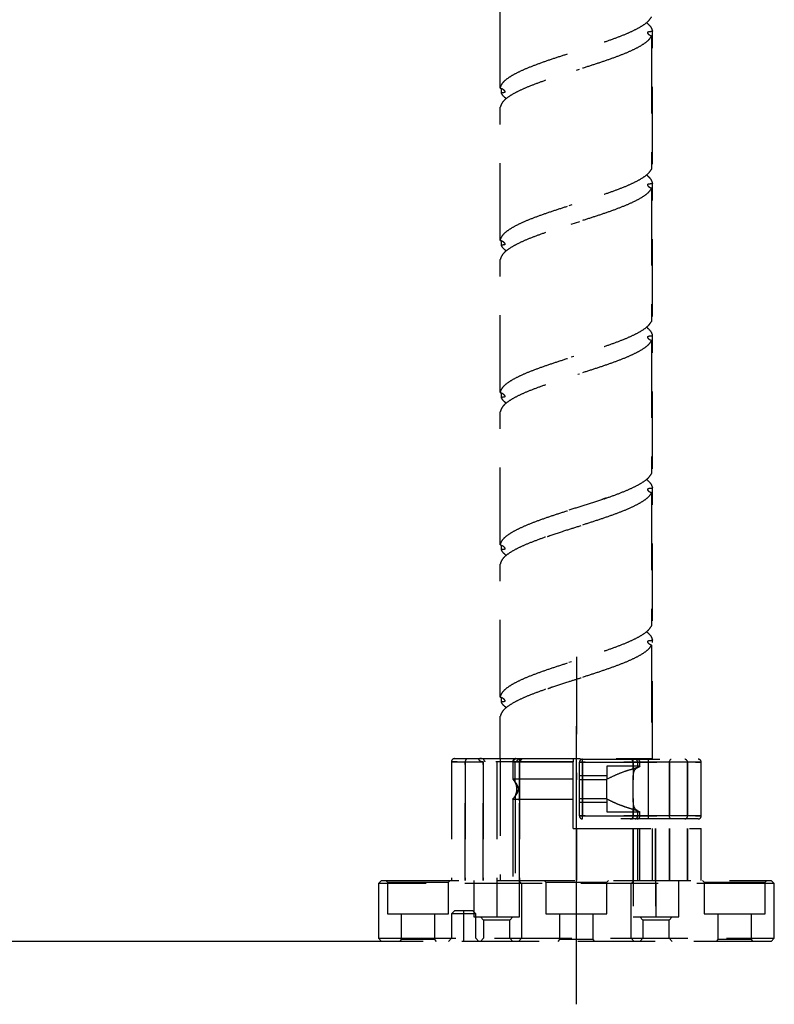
# Model space of a CAD drawing. Header units: millimetres. Extents: x 0 to 2970, y 0 to 2100.
# Tile 12 of 30: x 1748 to 1872, y 874 to 1036. Entities that reach past the tile are written whole.
import ezdxf

# ---------------------------------------------------------------- set-up
doc = ezdxf.new("R2010")
doc.units = ezdxf.units.MM
doc.header["$LTSCALE"] = 10
doc.header["$PDSIZE"] = -1
for name, pattern in [('CENTERX2', [20.32, 12.7, -2.54, 2.54, -2.54]), ('HIDDEN', [1.905, 1.27, -0.635]), ('PHANTOM', [12.7, 6.35, -1.27, 1.27, -1.27, 1.27, -1.27])]:
    doc.linetypes.add(name, pattern=pattern)
for name, color, linetype in [('中心线', 1, 'CENTERX2'), ('双点划线', 9, 'PHANTOM'), ('尺寸线', 3, 'Continuous')]:
    doc.layers.add(name, color=color, linetype=linetype)
doc.styles.add('SLDTEXTSTYLE1', font='txt')
doc.dimstyles.new('SLDDIMSTYLE3', dxfattribs={"dimtxt": 30, "dimasz": 18, "dimexe": 15, "dimexo": 5.5, "dimgap": 8.75, "dimtad": 1, "dimrnd": 1e-09, "dimzin": 12, "dimdsep": 46, "dimtxsty": 'SLDTEXTSTYLE1', "dimcen": 0.09, "dimclrd": 3, "dimclre": 3, "dimclrt": 3, "dimadec": 0, "dimazin": 3, "dimtfac": 1, "dimtmove": 0, "dimatfit": 0, "dimfxl": 1, "dimfrac": 2, "dimtolj": 1, "dimtzin": 12, "dimarcsym": 0})

# ---------------------------------------------------------------- blocks, each defined once
blk = doc.blocks.new('_D_14')
at = {"layer": 'Defpoints', "color": 0, "transparency": 16777216}
for p in [(1685.92, 1124.33), (1815.86, 1124.33), (1815.86, 884.33)]:
    blk.add_point(p, dxfattribs=at)
at = {"layer": '尺寸线', "color": 3, "lineweight": -2, "transparency": 16777216}
for p, q in [((1810.36, 1124.33), (1670.92, 1124.33)), ((1685.92, 902.33), (1685.92, 1106.33)), ((1810.36, 884.33), (1670.92, 884.33))]:
    blk.add_line(p, q, dxfattribs=at)
at = {"layer": '尺寸线', "color": 3, "transparency": 16777216}
for points in [[(1682.92, 1106.33), (1688.92, 1106.33), (1685.92, 1124.33)], [(1682.92, 902.33), (1688.92, 902.33), (1685.92, 884.33)]]:
    blk.add_solid(points, dxfattribs=at)
at = {"layer": '尺寸线', "color": 3, "transparency": 16777216, "insert": (1649.4, 987.65), "char_height": 30, "attachment_point": 2, "rotation": 90, "style": 'SLDTEXTSTYLE1'}
blk.add_mtext('\\A1;{\\H0.71429x;(行程)240}', dxfattribs=at)
blk = doc.blocks.new('*U27')
at = {"layer": '双点划线', "color": 0, "linetype": 'HIDDEN', "transparency": 16777216}
blk.add_line((0, 10.1), (0, -10.1), dxfattribs=at)
blk = doc.blocks.new('A$Cebe91bb4')
at = {"layer": '中心线'}
blk.add_line((32.5, 0), (32.5, 45.65), dxfattribs=at)
at = {"layer": '双点划线', "color": 130, "linetype": 'HIDDEN'}
for p, q in [((12, 39.84), (12, 20.34)), ((32, 39.84), (12, 39.84)), ((12, 39.84), (17.21, 39.84)), ((12.5, 40.34), (32, 40.34)), ((14.25, 20.34), (14.25, 39.84)), ((14.25, 39.84), (14.25, 20.34)), ((17.21, 39.84), (17.21, 20.34)), ((17.21, 20.34), (17.21, 39.84)), ((19.42, 39.84), (19.42, 20.34)), ((19.42, 39.84), (19.42, 14.34)), ((20, 40.34), (20, 20.34)), ((22.07, 39.84), (22.07, 36.97)), ((22.07, 39.84), (32, 39.84)), ((22.45, 36.46), (22.45, 39.84)), ((23.16, 39.84), (23.16, 20.34)), ((23.16, 20.34), (23.16, 39.84)), ((23.17, 39.84), (23.67, 40.34)), ((23.17, 14.34), (23.17, 39.84)), ((32, 40.34), (33.16, 40.34)), ((32, 28.84), (32, 39.84)), ((33, 30.94), (33, 39.74)), ((53.01, 39.74), (33, 39.74)), ((33, 39.74), (53.01, 39.74)), ((33.5, 40.24), (52.51, 40.24)), ((33.52, 39.74), (33.52, 30.94)), ((33.52, 30.94), (33.52, 39.74)), ((37.5, 39.09), (37.5, 36.95)), ((42.94, 39.09), (37.5, 39.09)), ((41.83, 39.74), (41.83, 36.86)), ((41.85, 38.65), (41.85, 39.74)), ((41.85, 39.74), (41.85, 38.65)), ((42.55, 39.74), (42.55, 38.89)), ((42.94, 39.09), (42.94, 39.74)), ((42.94, 39.08), (42.94, 39.09)), ((44.3, 40.24), (44.3, 30.44)), ((47.79, 30.94), (47.79, 39.74)), ((47.79, 39.74), (47.79, 30.94)), ((50.75, 39.74), (50.75, 30.94)), ((50.75, 30.94), (50.75, 39.74)), ((53.01, 30.94), (53.01, 39.74)), ((37.5, 37.49), (33, 37.49)), ((32, 36.99), (22.07, 36.99)), ((22.08, 36.97), (22.08, 36.97)), ((37.5, 36.88), (33, 36.88)), ((37.5, 33.73), (37.5, 36.95)), ((22.45, 34.22), (22.45, 20.34)), ((22.07, 33.7), (22.07, 20.34)), ((22.07, 33.7), (22.07, 33.7)), ((22.07, 33.69), (32, 33.69)), ((22.08, 33.7), (22.08, 33.7)), ((33, 33.8), (37.5, 33.8)), ((33, 33.19), (37.5, 33.19)), ((37.5, 33.73), (37.5, 31.59)), ((41.83, 33.81), (41.83, 30.94)), ((33, 30.94), (53.01, 30.94)), ((53.01, 30.94), (33, 30.94)), ((37.5, 31.59), (42.94, 31.59)), ((41.85, 30.94), (41.85, 32.02)), ((41.85, 32.02), (41.85, 30.94)), ((42.55, 31.79), (42.55, 30.94)), ((42.94, 30.94), (42.94, 31.59)), ((52.51, 30.44), (33.5, 30.44)), ((32, 28.84), (53, 28.84)), ((32.5, 28.84), (32.5, 20.34)), ((41.83, 28.84), (41.83, 14.34)), ((41.84, 20.34), (41.84, 28.84)), ((41.84, 28.84), (41.84, 20.34)), ((42.55, 28.84), (42.55, 20.34)), ((42.93, 20.34), (42.93, 28.84)), ((45, 20.34), (45, 28.84)), ((45.5, 20.34), (45.5, 28.84)), ((45.5, 28.84), (45.5, 14.34)), ((47.79, 20.34), (47.79, 28.84)), ((47.79, 28.84), (47.79, 20.34)), ((50.75, 28.84), (50.75, 20.34)), ((50.75, 20.34), (50.75, 28.84)), ((53, 20.34), (53, 28.84)), ((0.5, 20.34), (0, 19.84)), ((0, 19.84), (0, 10.84)), ((65, 19.84), (0, 19.84)), ((0.5, 20.34), (64.5, 20.34)), ((1.2, 20.34), (1.5, 20.04)), ((1.5, 20.04), (11.5, 20.04)), ((1.5, 20.04), (1.5, 14.84)), ((11.5, 20.04), (11.8, 20.34)), ((11.5, 14.84), (11.5, 20.04)), ((15.67, 20.34), (15.67, 14.34)), ((23, 20.34), (23.5, 19.84)), ((23.5, 19.84), (23.5, 10.84)), ((27.2, 20.34), (27.5, 20.04)), ((27.5, 20.04), (37.5, 20.04)), ((27.5, 20.04), (27.5, 14.84)), ((37.5, 20.04), (37.8, 20.34)), ((37.5, 14.84), (37.5, 20.04)), ((41.5, 19.84), (42, 20.34)), ((41.5, 10.84), (41.5, 19.84)), ((45.58, 14.34), (45.58, 19.84)), ((49.33, 14.34), (49.33, 20.34)), ((53.2, 20.34), (53.5, 20.04)), ((53.5, 20.04), (63.5, 20.04)), ((53.5, 20.04), (53.5, 14.84)), ((63.5, 20.04), (63.8, 20.34)), ((63.5, 14.84), (63.5, 20.04)), ((65, 19.84), (64.5, 20.34)), ((65, 10.84), (65, 19.84)), ((1.5, 14.84), (11.5, 14.84)), ((3.75, 14.84), (3.75, 10.64)), ((9.25, 10.64), (9.25, 14.84)), ((12.5, 15.34), (12, 14.84)), ((16, 14.84), (12, 14.84)), ((12, 14.84), (12, 10.84)), ((15.5, 15.34), (12.5, 15.34)), ((14, 10.34), (14, 15.34)), ((16, 14.84), (15.5, 15.34)), ((16, 10.84), (16, 14.84)), ((27.5, 14.84), (37.5, 14.84)), ((29.75, 14.84), (29.75, 10.64)), ((35.25, 10.64), (35.25, 14.84)), ((53.5, 14.84), (63.5, 14.84)), ((55.75, 14.84), (55.75, 10.64)), ((61.25, 10.64), (61.25, 14.84)), ((15.67, 14.34), (23.17, 14.34)), ((16.77, 14.34), (17.27, 13.84)), ((21.57, 13.84), (17.27, 13.84)), ((17.27, 13.84), (17.27, 10.84)), ((21.57, 13.84), (22.07, 14.34)), ((21.57, 10.84), (21.57, 13.84)), ((41.83, 14.34), (49.33, 14.34)), ((42.93, 14.34), (43.43, 13.84)), ((47.73, 13.84), (43.43, 13.84)), ((43.43, 13.84), (43.43, 10.84)), ((47.73, 13.84), (48.23, 14.34)), ((47.73, 10.84), (47.73, 13.84)), ((0, 10.84), (0.5, 10.34)), ((0, 10.84), (65, 10.84)), ((64.5, 10.34), (0.5, 10.34)), ((3.75, 10.64), (3.45, 10.34)), ((9.25, 10.64), (3.75, 10.64)), ((9.55, 10.34), (9.25, 10.64)), ((12, 10.84), (11.5, 10.34)), ((16.5, 10.34), (16, 10.84)), ((17.27, 10.84), (16.77, 10.34)), ((22.07, 10.34), (21.57, 10.84)), ((23.5, 10.84), (23, 10.34)), ((29.75, 10.64), (29.45, 10.34)), ((35.25, 10.64), (29.75, 10.64)), ((35.55, 10.34), (35.25, 10.64)), ((42, 10.34), (41.5, 10.84)), ((43.43, 10.84), (42.93, 10.34)), ((48.23, 10.34), (47.73, 10.84)), ((55.75, 10.64), (55.45, 10.34)), ((61.25, 10.64), (55.75, 10.64)), ((61.55, 10.34), (61.25, 10.64)), ((64.5, 10.34), (65, 10.84))]:
    blk.add_line(p, q, dxfattribs=at)
at = {"layer": '双点划线', "color": 130, "linetype": 'HIDDEN', "flags": 128}
for points in [[(23.16, 39.84), (23.16, 39.93), (23.17, 40.03), (23.19, 40.12), (23.22, 40.19), (23.26, 40.25), (23.3, 40.3), (23.34, 40.33), (23.38, 40.34)], [(23.38, 40.34), (23.34, 40.33), (23.3, 40.3), (23.26, 40.25), (23.22, 40.19), (23.19, 40.12), (23.17, 40.03), (23.16, 39.93), (23.16, 39.84)], [(41.85, 39.74), (41.84, 39.83), (41.83, 39.93), (41.81, 40.02), (41.78, 40.09), (41.75, 40.15), (41.71, 40.2), (41.67, 40.23), (41.62, 40.24)], [(41.85, 39.74), (41.84, 39.83), (41.83, 39.93), (41.81, 40.02), (41.78, 40.09), (41.75, 40.15), (41.71, 40.2), (41.67, 40.23), (41.62, 40.24)], [(47.79, 39.74), (47.8, 39.83), (47.81, 39.93), (47.84, 40.02), (47.88, 40.09), (47.92, 40.15), (47.97, 40.2), (48.03, 40.23), (48.09, 40.24)], [(47.79, 39.74), (47.8, 39.83), (47.81, 39.93), (47.84, 40.02), (47.88, 40.09), (47.92, 40.15), (47.97, 40.2), (48.03, 40.23), (48.09, 40.24)], [(41.62, 30.44), (41.67, 30.45), (41.71, 30.48), (41.75, 30.52), (41.78, 30.58), (41.81, 30.66), (41.83, 30.75), (41.84, 30.84), (41.85, 30.94)], [(41.62, 30.44), (41.67, 30.45), (41.71, 30.48), (41.75, 30.52), (41.78, 30.58), (41.81, 30.66), (41.83, 30.75), (41.84, 30.84), (41.85, 30.94)], [(48.09, 30.44), (48.03, 30.45), (47.97, 30.48), (47.92, 30.52), (47.88, 30.58), (47.84, 30.66), (47.81, 30.75), (47.8, 30.84), (47.79, 30.94)], [(48.09, 30.44), (48.03, 30.45), (47.97, 30.48), (47.92, 30.52), (47.88, 30.58), (47.84, 30.66), (47.81, 30.75), (47.8, 30.84), (47.79, 30.94)]]:
    blk.add_lwpolyline(points, dxfattribs=at)
at = {"layer": '双点划线', "color": 130, "linetype": 'HIDDEN'}
for centre, radius, start, end in [((12.5, 39.84), 0.5, 90, 180), ((14.73, 39.86), 0.475, 93.5229, 183.1352), ((14.73, 39.86), 0.475, 93.5229, 183.1352), ((22.57, 39.84), 0.5, 90, 180), ((33.5, 39.74), 0.5, 90, 180), ((31.01, 39.86), 2.52, 357.1668, 8.5563), ((31.01, 39.86), 2.52, 357.1668, 8.5563), ((41.33, 39.74), 0.5, 0, 90), ((42.09, 39.78), 0.46, 354.5781, 83.2825), ((42.44, 39.74), 0.5, 0, 90), ((50.28, 39.76), 0.475, 356.8642, 86.4762), ((50.28, 39.76), 0.475, 356.8642, 86.4762), ((52.51, 39.74), 0.5, 0, 90), ((33.5, 30.94), 0.5, 180, 270), ((31.01, 30.81), 2.52, 351.4437, 2.8332), ((31.01, 30.81), 2.52, 351.4437, 2.8332), ((41.33, 30.94), 0.5, 270, 0), ((42.09, 30.89), 0.46, 276.7175, 5.4219), ((42.44, 30.94), 0.5, 270, 0), ((50.28, 30.91), 0.475, 273.5238, 3.1358), ((50.28, 30.91), 0.475, 273.5238, 3.1358), ((52.51, 30.94), 0.5, 270, 0)]:
    blk.add_arc(centre, radius, start, end, dxfattribs=at)
for points, knots in [([(16.92, 40.34), (16.86, 40.34), (16.8, 40.34), (16.69, 40.34), (16.63, 40.33), (16.53, 40.32), (16.49, 40.31), (16.45, 40.27), (16.44, 40.25), (16.45, 40.21), (16.46, 40.18), (16.52, 40.1), (16.58, 40.05), (16.71, 39.97), (16.77, 39.94), (16.96, 39.86), (17.09, 39.84), (17.21, 39.84)], [0, 0, 0, 0, 0.125, 0.125, 0.25, 0.25, 0.375, 0.375, 0.4375, 0.4375, 0.5, 0.5, 0.625, 0.625, 0.75, 0.75, 1, 1, 1, 1]), ([(22.45, 39.84), (22.41, 39.84), (22.37, 39.84), (22.3, 39.87), (22.27, 39.89), (22.22, 39.94), (22.2, 39.97), (22.19, 40.05), (22.2, 40.1), (22.25, 40.18), (22.28, 40.21), (22.33, 40.25), (22.37, 40.27), (22.46, 40.31), (22.52, 40.32), (22.63, 40.33), (22.67, 40.34), (22.77, 40.34), (22.81, 40.34), (22.85, 40.34)], [0, 0, 0, 0, 0.125, 0.125, 0.25, 0.25, 0.375, 0.375, 0.5, 0.5, 0.5625, 0.5625, 0.625, 0.625, 0.75, 0.75, 0.875, 0.875, 1, 1, 1, 1]), ([(32, 40.34), (32, 40.34), (32, 40.28), (32, 40.1), (32, 39.97), (32, 39.84)], [0, 0, 0, 0, 0.5, 0.5, 1, 1, 1, 1]), ([(42.55, 31.79), (42.53, 31.8), (42.41, 31.85), (42.23, 31.99), (42.05, 32.24), (41.93, 32.55), (41.87, 32.9), (41.84, 33.31), (41.83, 33.79), (41.84, 34.33), (41.85, 34.93), (41.85, 35.55), (41.84, 36.18), (41.83, 36.78), (41.83, 37.34), (41.87, 37.85), (41.97, 38.26), (42.14, 38.58), (42.34, 38.77), (42.49, 38.86), (42.55, 38.89)], [0, 0, 0, 0, 0.010624, 0.066477, 0.122331, 0.172899, 0.223493, 0.277882, 0.332293, 0.394384, 0.456478, 0.522333, 0.58819, 0.653984, 0.719762, 0.785225, 0.85062, 0.908771, 0.966906, 1, 1, 1, 1]), ([(42.55, 38.89), (42.66, 38.94), (42.88, 39.05), (42.97, 39.11), (42.87, 39.05), (42.59, 38.92), (42.23, 38.77), (41.95, 38.68), (41.85, 38.65)], [0, 0, 0, 0, 0.184363, 0.369339, 0.541841, 0.713614, 0.901742, 1, 1, 1, 1]), ([(42.93, 39.08), (42.92, 39.08), (42.9, 39.07), (42.72, 38.97), (42.58, 38.9), (42.55, 38.89)], [0, 0, 0, 0, 0.407488, 0.86662, 1, 1, 1, 1]), ([(41.85, 38.65), (41.4, 38.52), (40.45, 38.24), (38.99, 37.68), (38, 37.19), (37.5, 36.95)], [0, 0, 0, 0, 0.313306, 0.654748, 1, 1, 1, 1]), ([(22.08, 33.7), (22.08, 33.7), (22.06, 33.68), (22.15, 33.77), (22.32, 33.98), (22.56, 34.29), (22.78, 34.63), (22.92, 34.92), (22.98, 35.17), (22.99, 35.42), (22.94, 35.73), (22.72, 36.17), (22.42, 36.57), (22.19, 36.86), (22.07, 36.99), (22.08, 36.98), (22.08, 36.97)], [0, 0, 0, 0, 0.022179, 0.099822, 0.180862, 0.300209, 0.360193, 0.422115, 0.483073, 0.497206, 0.558585, 0.644602, 0.772104, 0.872989, 0.955822, 1, 1, 1, 1]), ([(22.08, 36.97), (22.09, 36.95), (22.11, 36.93), (22.15, 36.87), (22.18, 36.83), (22.28, 36.7), (22.36, 36.59), (22.45, 36.46)], [0, 0, 0, 0, 0.25, 0.25, 0.5, 0.5, 1, 1, 1, 1]), ([(22.64, 36.02), (22.63, 36.06), (22.61, 36.12), (22.58, 36.21), (22.54, 36.3), (22.5, 36.38), (22.47, 36.43), (22.45, 36.46)], [0, 0, 0, 0, 0.198214, 0.396249, 0.595185, 0.796091, 1, 1, 1, 1]), ([(22.64, 34.65), (22.65, 34.69), (22.67, 34.76), (22.69, 34.87), (22.71, 35), (22.72, 35.16), (22.73, 35.34), (22.72, 35.52), (22.71, 35.69), (22.68, 35.86), (22.65, 35.97), (22.64, 36.02)], [0, 0, 0, 0, 0.083796, 0.167161, 0.250653, 0.375292, 0.500041, 0.624577, 0.749423, 0.874525, 1, 1, 1, 1]), ([(22.45, 34.22), (22.37, 34.1), (22.3, 34), (22.17, 33.83), (22.12, 33.77), (22.09, 33.73)], [0, 0, 0, 0, 0.5, 0.5, 1, 1, 1, 1]), ([(22.45, 34.22), (22.46, 34.23), (22.48, 34.26), (22.52, 34.32), (22.56, 34.41), (22.6, 34.53), (22.63, 34.61), (22.64, 34.65)], [0, 0, 0, 0, 0.117064, 0.233895, 0.491317, 0.745929, 1, 1, 1, 1]), ([(37.5, 33.73), (37.85, 33.55), (38.57, 33.19), (39.66, 32.74), (40.75, 32.34), (41.48, 32.13), (41.85, 32.02)], [0, 0, 0, 0, 0.246106, 0.493797, 0.746101, 1, 1, 1, 1]), ([(41.85, 32.02), (42.04, 31.96), (42.34, 31.87), (42.62, 31.74), (42.79, 31.66), (42.89, 31.61), (42.95, 31.58), (42.93, 31.59), (42.93, 31.59)], [0, 0, 0, 0, 0.323414, 0.48333, 0.648152, 0.80233, 0.962139, 1, 1, 1, 1])]:
    blk.add_open_spline(points, degree=3, knots=knots, dxfattribs=at)
for points in [[(17.19, 40.34), (17.28, 40.17), (17.37, 40), (17.46, 39.84)], [(23.04, 40.34), (22.89, 40.17), (22.75, 40), (22.61, 39.84)]]:
    blk.add_open_spline(points, degree=3, dxfattribs=at)

msp = doc.modelspace()

# ---------------------------------------------------------------- linework, layer by layer
at = {"layer": '双点划线', "color": 130, "linetype": 'HIDDEN'}
for p, q in [((1826.867502, 1024.43426), (1826.867666, 1046.286383)), ((1851.845066, 1011.93426), (1851.844902, 1033.786383)), ((1851.697522, 1032.982379), (1851.69766, 1011.131106)), ((1839.383101, 1027.375812), (1839.870343, 1027.530911)), ((1827.014913, 1024.387832), (1827.014908, 1023.631106)), ((1826.867502, 999.43426), (1826.867666, 1021.286383)), ((1851.697522, 1007.982379), (1851.69766, 986.131106)), ((1851.845066, 986.93426), (1851.844902, 1008.786383)), ((1838.60364, 1005.275441), (1838.125017, 1005.123362)), ((1838.514661, 1002.098464), (1839.899584, 1002.539921)), ((1827.014913, 999.387832), (1827.014908, 998.631106)), ((1826.867502, 974.43426), (1826.867666, 996.286383)), ((1851.697522, 982.982379), (1851.69766, 961.131106)), ((1851.845066, 961.93426), (1851.844902, 983.786383)), ((1838.948332, 980.385459), (1838.487734, 980.238831)), ((1839.607661, 977.447429), (1839.878013, 977.533451)), ((1827.014913, 974.387832), (1827.014908, 973.631106)), ((1826.867502, 949.43426), (1826.867666, 971.286383)), ((1851.845066, 936.93426), (1851.844902, 958.786383)), ((1851.697522, 957.982379), (1851.69766, 936.131106)), ((1827.014913, 949.387832), (1827.014908, 948.631106)), ((1826.867502, 924.43426), (1826.867666, 946.286383)), ((1851.697522, 932.982379), (1851.69763, 914.33368)), ((1851.845048, 914.33368), (1851.844902, 933.786383)), ((1838.542411, 930.2557), (1838.127208, 930.12406)), ((1827.014913, 924.387832), (1827.014908, 923.631106)), ((1826.867614, 914.33368), (1826.867666, 921.286383)), ((1826.867614, 914.33368), (1851.845048, 914.33368))]:
    msp.add_line(p, q, dxfattribs=at)
for points in [[(1826.867597, 1024.43426), (1826.940838, 1024.677944), (1827.087318, 1025.165313), (1827.832651, 1025.896366), (1828.935687, 1026.627419), (1830.397569, 1027.358472), (1832.158833, 1028.089525), (1834.162945, 1028.820577), (1836.34171, 1029.55163), (1838.621984, 1030.282683), (1840.926974, 1031.013736), (1843.179057, 1031.744789), (1845.302619, 1032.475842), (1847.225452, 1033.206895), (1848.885551, 1033.937948), (1850.216903, 1034.669001), (1851.212512, 1035.400054), (1851.53599, 1035.887422), (1851.69773, 1036.131106)], [(1851.697796, 1032.982379), (1851.536076, 1032.738713), (1851.212638, 1032.251379), (1850.21706, 1031.52038), (1848.885718, 1030.78938), (1847.225607, 1030.05838), (1845.302743, 1029.32738), (1843.179138, 1028.596381), (1840.927003, 1027.865381), (1838.621956, 1027.134381), (1836.341628, 1026.403382), (1834.162817, 1025.672382), (1832.158671, 1024.941382), (1830.39739, 1024.210382), (1828.935513, 1023.479383), (1827.832503, 1022.748383), (1827.08722, 1022.017383), (1826.940792, 1021.53005), (1826.867577, 1021.286383)], [(1826.867597, 999.43426), (1826.940838, 999.677944), (1827.087318, 1000.165313), (1827.832651, 1000.896366), (1828.935687, 1001.627419), (1830.397569, 1002.358472), (1832.158833, 1003.089525), (1834.162945, 1003.820577), (1836.34171, 1004.55163), (1838.621984, 1005.282683), (1840.926974, 1006.013736), (1843.179057, 1006.744789), (1845.302619, 1007.475842), (1847.225452, 1008.206895), (1848.885551, 1008.937948), (1850.216903, 1009.669001), (1851.212512, 1010.400054), (1851.53599, 1010.887422), (1851.69773, 1011.131106)], [(1851.697796, 1007.982379), (1851.536076, 1007.738713), (1851.212638, 1007.251379), (1850.21706, 1006.52038), (1848.885718, 1005.78938), (1847.225607, 1005.05838), (1845.302743, 1004.32738), (1843.179138, 1003.596381), (1840.927003, 1002.865381), (1838.621956, 1002.134381), (1836.341628, 1001.403382), (1834.162817, 1000.672382), (1832.158671, 999.941382), (1830.39739, 999.210382), (1828.935513, 998.479383), (1827.832503, 997.748383), (1827.08722, 997.017383), (1826.940792, 996.53005), (1826.867577, 996.286383)], [(1826.867597, 974.43426), (1826.940838, 974.677944), (1827.087318, 975.165313), (1827.832651, 975.896366), (1828.935687, 976.627419), (1830.397569, 977.358472), (1832.158833, 978.089525), (1834.162945, 978.820577), (1836.34171, 979.55163), (1838.621984, 980.282683), (1840.926974, 981.013736), (1843.179057, 981.744789), (1845.302619, 982.475842), (1847.225452, 983.206895), (1848.885551, 983.937948), (1850.216903, 984.669001), (1851.212512, 985.400054), (1851.53599, 985.887422), (1851.69773, 986.131106)], [(1851.697796, 982.982379), (1851.536076, 982.738713), (1851.212638, 982.251379), (1850.21706, 981.52038), (1848.885718, 980.78938), (1847.225607, 980.05838), (1845.302743, 979.32738), (1843.179138, 978.596381), (1840.927003, 977.865381), (1838.621956, 977.134381), (1836.341628, 976.403382), (1834.162817, 975.672382), (1832.158671, 974.941382), (1830.39739, 974.210382), (1828.935513, 973.479383), (1827.832503, 972.748383), (1827.08722, 972.017383), (1826.940792, 971.53005), (1826.867577, 971.286383)], [(1826.867597, 949.43426), (1826.940838, 949.677944), (1827.087318, 950.165313), (1827.832651, 950.896366), (1828.935687, 951.627419), (1830.397569, 952.358472), (1832.158833, 953.089525), (1834.162945, 953.820577), (1836.34171, 954.55163), (1838.621984, 955.282683), (1840.926974, 956.013736), (1843.179057, 956.744789), (1845.302619, 957.475842), (1847.225452, 958.206895), (1848.885551, 958.937948), (1850.216903, 959.669001), (1851.212512, 960.400054), (1851.53599, 960.887422), (1851.69773, 961.131106)], [(1851.697796, 957.982379), (1851.536076, 957.738713), (1851.212638, 957.251379), (1850.21706, 956.52038), (1848.885718, 955.78938), (1847.225607, 955.05838), (1845.302743, 954.32738), (1843.179138, 953.596381), (1840.927003, 952.865381), (1838.621956, 952.134381), (1836.341628, 951.403382), (1834.162817, 950.672382), (1832.158671, 949.941382), (1830.39739, 949.210382), (1828.935513, 948.479383), (1827.832503, 947.748383), (1827.08722, 947.017383), (1826.940792, 946.53005), (1826.867577, 946.286383)], [(1826.867597, 924.43426), (1826.940838, 924.677944), (1827.087318, 925.165313), (1827.832651, 925.896366), (1828.935687, 926.627419), (1830.397569, 927.358472), (1832.158833, 928.089525), (1834.162945, 928.820577), (1836.34171, 929.55163), (1838.621984, 930.282683), (1840.926974, 931.013736), (1843.179057, 931.744789), (1845.302619, 932.475842), (1847.225452, 933.206895), (1848.885551, 933.937948), (1850.216903, 934.669001), (1851.212512, 935.400054), (1851.53599, 935.887422), (1851.69773, 936.131106)], [(1851.697796, 932.982379), (1851.536076, 932.738713), (1851.212638, 932.251379), (1850.21706, 931.52038), (1848.885718, 930.78938), (1847.225607, 930.05838), (1845.302743, 929.32738), (1843.179138, 928.596381), (1840.927003, 927.865381), (1838.621956, 927.134381), (1836.341628, 926.403382), (1834.162817, 925.672382), (1832.158671, 924.941382), (1830.39739, 924.210382), (1828.935513, 923.479383), (1827.832503, 922.748383), (1827.08722, 922.017383), (1826.940792, 921.53005), (1826.867577, 921.286383)]]:
    msp.add_open_spline(points, degree=3, dxfattribs=at)
for points, knots in [([(1850.865808, 1035.202152), (1851.12075, 1034.973896), (1851.647846, 1034.501973), (1851.777861, 1034.03005), (1851.844991, 1033.786383)], [0, 0, 0, 0, 0.4836729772, 1, 1, 1, 1]), ([(1851.086191, 1033.591516), (1851.100833, 1033.625976), (1851.130718, 1033.696312), (1851.290506, 1033.731839), (1851.527202, 1033.744601), (1851.738804, 1033.77243), (1851.844902, 1033.786383)], [0, 0, 0, 0, 0.2423777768, 0.4947037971, 0.7466430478, 1, 1, 1, 1]), ([(1851.697522, 1032.982379), (1851.604917, 1033.009435), (1851.413269, 1033.065428), (1851.223674, 1033.238542), (1851.094673, 1033.433183), (1851.089056, 1033.538035), (1851.086191, 1033.591516)], [0, 0, 0, 0, 0.22931802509, 0.47457658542, 0.73200202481, 1, 1, 1, 1]), ([(1826.867502, 1024.43426), (1826.962349, 1024.409693), (1827.172506, 1024.35526), (1827.399046, 1024.181527), (1827.571379, 1023.984346), (1827.60779, 1023.879692), (1827.626376, 1023.826272)], [0, 0, 0, 0, 0.2141732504, 0.474555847, 0.7317926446, 1, 1, 1, 1]), ([(1827.84676, 1022.702152), (1827.755739, 1022.768119), (1827.328483, 1023.077771), (1827.152965, 1023.387422), (1827.014838, 1023.631106)], [0, 0, 0, 0, 0.2130366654, 1, 1, 1, 1]), ([(1827.626376, 1023.826272), (1827.625483, 1023.792267), (1827.623649, 1023.722364), (1827.505445, 1023.687221), (1827.305537, 1023.673336), (1827.111915, 1023.645202), (1827.014908, 1023.631106)], [0, 0, 0, 0, 0.240599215, 0.4945969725, 0.7467879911, 1, 1, 1, 1]), ([(1850.865808, 1010.202152), (1851.12075, 1009.973896), (1851.647846, 1009.501973), (1851.777861, 1009.03005), (1851.844991, 1008.786383)], [0, 0, 0, 0, 0.4836729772, 1, 1, 1, 1]), ([(1851.086191, 1008.591516), (1851.100833, 1008.625976), (1851.130718, 1008.696312), (1851.290506, 1008.731839), (1851.527202, 1008.744601), (1851.738804, 1008.77243), (1851.844902, 1008.786383)], [0, 0, 0, 0, 0.2423777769, 0.4947037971, 0.7466430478, 1, 1, 1, 1]), ([(1851.697522, 1007.982379), (1851.604917, 1008.009435), (1851.413269, 1008.065428), (1851.223674, 1008.238542), (1851.094673, 1008.433183), (1851.089056, 1008.538035), (1851.086191, 1008.591516)], [0, 0, 0, 0, 0.2293180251, 0.4745765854, 0.7320020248, 1, 1, 1, 1]), ([(1826.867502, 999.43426), (1826.962349, 999.409693), (1827.172506, 999.35526), (1827.399046, 999.181527), (1827.571379, 998.984346), (1827.60779, 998.879692), (1827.626376, 998.826272)], [0, 0, 0, 0, 0.2141732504, 0.474555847, 0.7317926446, 1, 1, 1, 1]), ([(1827.84676, 997.702152), (1827.755739, 997.768119), (1827.328483, 998.077771), (1827.152965, 998.387422), (1827.014838, 998.631106)], [0, 0, 0, 0, 0.2130366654, 1, 1, 1, 1]), ([(1827.626376, 998.826272), (1827.625483, 998.792267), (1827.623649, 998.722364), (1827.505445, 998.687221), (1827.305537, 998.673336), (1827.111915, 998.645202), (1827.014908, 998.631106)], [0, 0, 0, 0, 0.2405992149, 0.4945969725, 0.7467879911, 1, 1, 1, 1]), ([(1850.865808, 985.202152), (1851.12075, 984.973896), (1851.647846, 984.501973), (1851.777861, 984.03005), (1851.844991, 983.786383)], [0, 0, 0, 0, 0.4836729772, 1, 1, 1, 1]), ([(1851.086191, 983.591516), (1851.100833, 983.625976), (1851.130718, 983.696312), (1851.290506, 983.731839), (1851.527202, 983.744601), (1851.738804, 983.77243), (1851.844902, 983.786383)], [0, 0, 0, 0, 0.2423777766, 0.4947037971, 0.7466430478, 1, 1, 1, 1]), ([(1851.697522, 982.982379), (1851.604917, 983.009435), (1851.413269, 983.065428), (1851.223674, 983.238542), (1851.094673, 983.433183), (1851.089056, 983.538035), (1851.086191, 983.591516)], [0, 0, 0, 0, 0.229318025, 0.4745765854, 0.7320020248, 1, 1, 1, 1]), ([(1826.867502, 974.43426), (1826.962349, 974.409693), (1827.172506, 974.35526), (1827.399046, 974.181527), (1827.571379, 973.984346), (1827.60779, 973.879692), (1827.626376, 973.826272)], [0, 0, 0, 0, 0.2141732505, 0.47455584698, 0.7317926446, 1, 1, 1, 1]), ([(1827.84676, 972.702152), (1827.755739, 972.768119), (1827.328483, 973.077771), (1827.152965, 973.387422), (1827.014838, 973.631106)], [0, 0, 0, 0, 0.2130366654, 1, 1, 1, 1]), ([(1827.626376, 973.826272), (1827.625483, 973.792267), (1827.623649, 973.722364), (1827.505445, 973.687221), (1827.305537, 973.673336), (1827.111915, 973.645202), (1827.014908, 973.631106)], [0, 0, 0, 0, 0.2405992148, 0.4945969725, 0.7467879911, 1, 1, 1, 1]), ([(1850.865808, 960.202152), (1851.12075, 959.973896), (1851.647846, 959.501973), (1851.777861, 959.03005), (1851.844991, 958.786383)], [0, 0, 0, 0, 0.4836729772, 1, 1, 1, 1]), ([(1851.086191, 958.591516), (1851.100833, 958.625976), (1851.130718, 958.696312), (1851.290506, 958.731839), (1851.527202, 958.744601), (1851.738804, 958.77243), (1851.844902, 958.786383)], [0, 0, 0, 0, 0.2423777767, 0.4947037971, 0.7466430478, 1, 1, 1, 1]), ([(1844.290061, 957.136857), (1844.022354, 957.037362), (1842.936433, 956.633774), (1840.827931, 955.97178), (1839.010574, 955.401351), (1838.131495, 955.125428)], [0, 0, 0, 0, 0.1445103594, 0.5861887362, 1, 1, 1, 1]), ([(1851.697522, 957.982379), (1851.604917, 958.009435), (1851.413269, 958.065428), (1851.223674, 958.238542), (1851.094673, 958.433183), (1851.089056, 958.538035), (1851.086191, 958.591516)], [0, 0, 0, 0, 0.22931802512, 0.47457658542, 0.73200202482, 1, 1, 1, 1]), ([(1834.618064, 950.816157), (1834.769719, 950.872161), (1835.739598, 951.230325), (1837.628155, 951.820293), (1839.351086, 952.367117), (1840.121681, 952.611688)], [0, 0, 0, 0, 0.0929279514, 0.5943047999, 1, 1, 1, 1]), ([(1826.867502, 949.43426), (1826.962349, 949.409693), (1827.172506, 949.35526), (1827.399046, 949.181527), (1827.571379, 948.984346), (1827.60779, 948.879692), (1827.626376, 948.826272)], [0, 0, 0, 0, 0.2141732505, 0.474555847, 0.7317926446, 1, 1, 1, 1]), ([(1827.84676, 947.702152), (1827.755739, 947.768119), (1827.328483, 948.077771), (1827.152965, 948.387422), (1827.014838, 948.631106)], [0, 0, 0, 0, 0.2130366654, 1, 1, 1, 1]), ([(1827.626376, 948.826272), (1827.625483, 948.792267), (1827.623649, 948.722364), (1827.505445, 948.687221), (1827.305537, 948.673336), (1827.111915, 948.645202), (1827.014908, 948.631106)], [0, 0, 0, 0, 0.2405992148, 0.4945969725, 0.7467879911, 1, 1, 1, 1]), ([(1850.865808, 935.202152), (1851.12075, 934.973896), (1851.647846, 934.501973), (1851.777861, 934.03005), (1851.844991, 933.786383)], [0, 0, 0, 0, 0.4836729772, 1, 1, 1, 1]), ([(1851.086191, 933.591516), (1851.100833, 933.625976), (1851.130718, 933.696312), (1851.290506, 933.731839), (1851.527202, 933.744601), (1851.738804, 933.77243), (1851.844902, 933.786383)], [0, 0, 0, 0, 0.2423777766, 0.4947037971, 0.7466430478, 1, 1, 1, 1]), ([(1851.697522, 932.982379), (1851.604917, 933.009435), (1851.413269, 933.065428), (1851.223674, 933.238542), (1851.094673, 933.433183), (1851.089056, 933.538035), (1851.086191, 933.591516)], [0, 0, 0, 0, 0.22931802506, 0.47457658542, 0.73200202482, 1, 1, 1, 1]), ([(1834.653927, 925.828257), (1834.938071, 925.932526), (1836.024052, 926.331038), (1837.91813, 926.923537), (1839.497524, 927.417952), (1840.170273, 927.62855)], [0, 0, 0, 0, 0.1690363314, 0.6460477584, 1, 1, 1, 1]), ([(1826.867502, 924.43426), (1826.962349, 924.409693), (1827.172506, 924.35526), (1827.399046, 924.181527), (1827.571379, 923.984346), (1827.60779, 923.879692), (1827.626376, 923.826272)], [0, 0, 0, 0, 0.2141732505, 0.474555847, 0.7317926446, 1, 1, 1, 1]), ([(1827.84676, 922.702152), (1827.755739, 922.768119), (1827.328483, 923.077771), (1827.152965, 923.387422), (1827.014838, 923.631106)], [0, 0, 0, 0, 0.2130366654, 1, 1, 1, 1]), ([(1827.626376, 923.826272), (1827.625483, 923.792267), (1827.623649, 923.722364), (1827.505445, 923.687221), (1827.305537, 923.673336), (1827.111915, 923.645202), (1827.014908, 923.631106)], [0, 0, 0, 0, 0.2405992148, 0.4945969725, 0.7467879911, 1, 1, 1, 1])]:
    msp.add_open_spline(points, degree=3, knots=knots, dxfattribs=at)

# ---------------------------------------------------------------- block references
msp.add_blockref('*U27', (1839.356331, 920.935043), dxfattribs=at)
at = {"layer": '双点划线'}
msp.add_blockref('A$Cebe91bb4', (1806.856331, 873.996353), dxfattribs=at)

# ---------------------------------------------------------------- dimensions: what is measured, and where the dimension line sits
at = {"layer": '尺寸线'}
dim = msp.add_linear_dim(base=(1685.924306, 1124.33368), p1=(1815.856284, 884.33368), p2=(1815.856284, 1124.33368), angle=90, text='{\\H0.71429x;(行程)<>}', dimstyle='SLDDIMSTYLE3', dxfattribs=at)
dim.commit()
dim.dimension.update_dxf_attribs({"geometry": '_D_14', "text_midpoint": (1685.924306, 987.651726), "dimtype": 160})

doc.saveas('drawing.dxf')
